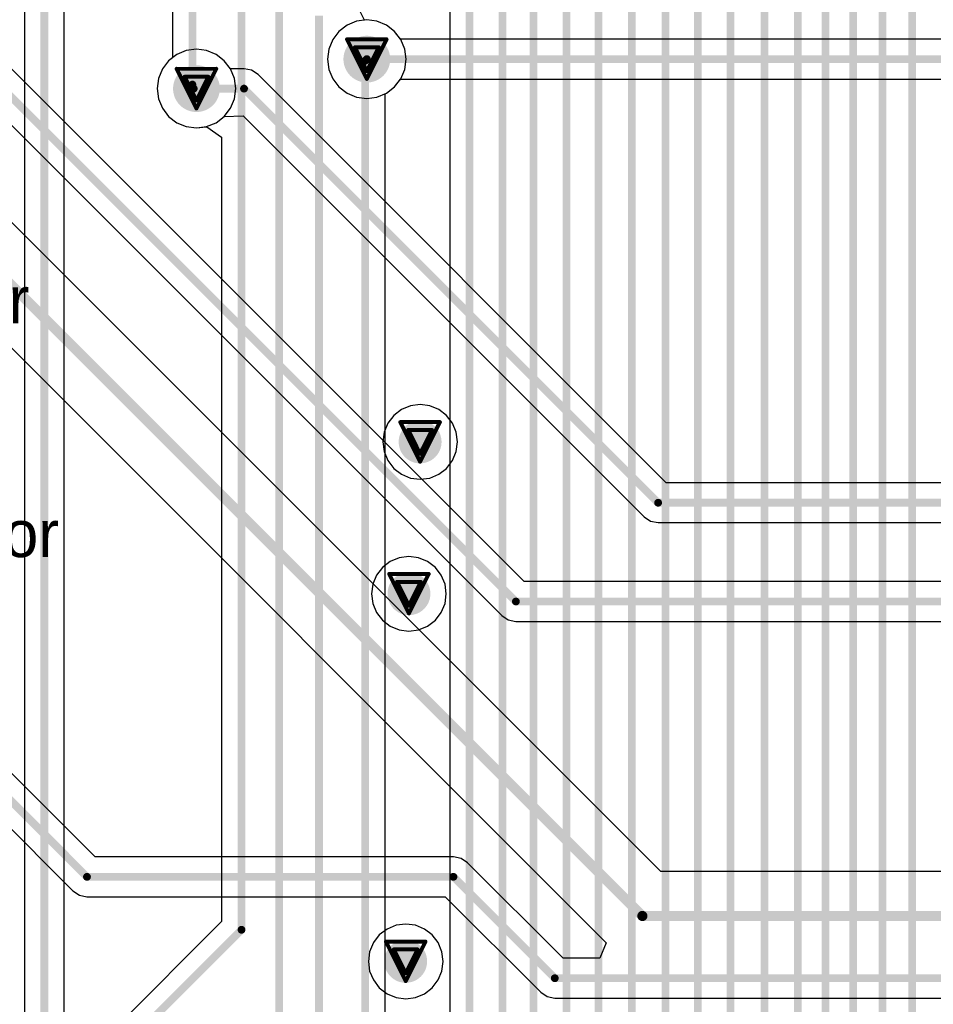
# Model space of a CAD drawing. Header units: millimetres. Extents: x 138 to 555, y 26 to 334.
# Tile 185 of 256: x 217 to 229, y 161 to 174. Entities that reach past the tile are written whole.
import ezdxf

# ---------------------------------------------------------------- set-up
doc = ezdxf.new("R2010")
doc.units = ezdxf.units.MM
for name, color, linetype in [('BottomLayer', 5, 'Continuous'), ('DrillDrawing', 1, 'Continuous'), ('Mechanical27', 56, 'Continuous'), ('MidLayer1', 16, 'Continuous'), ('MidLayer2', 76, 'Continuous'), ('MidLayer3', 90, 'Continuous'), ('MidLayer4', 156, 'Continuous'), ('MultiLayer', 9, 'Continuous'), ('TopLayer', 1, 'Continuous'), ('ViaHoleLayer', 16, 'Continuous')]:
    doc.layers.add(name, color=color, linetype=linetype)

msp = doc.modelspace()

# ---------------------------------------------------------------- linework, layer by layer
at = {"layer": 'BottomLayer'}
for p, q in [((221.556, 174.031), (221.452, 173.95)), ((221.678, 174.081), (221.556, 174.031)), ((221.809, 174.098), (221.678, 174.081)), ((221.939, 174.081), (221.809, 174.098)), ((222.061, 174.031), (221.939, 174.081)), ((222.165, 173.95), (222.061, 174.031)), ((223.827, 166.893), (216.792, 173.927)), ((221.452, 173.95), (221.372, 173.846)), ((222.243, 173.849), (222.165, 173.95)), ((221.372, 173.846), (221.321, 173.724)), ((232.246, 173.849), (222.243, 173.849)), ((216.357, 173.641), (223.541, 166.457)), ((219.372, 173.653), (219.267, 173.573)), ((219.493, 173.703), (219.372, 173.653)), ((219.624, 173.72), (219.493, 173.703)), ((219.754, 173.703), (219.624, 173.72)), ((219.876, 173.653), (219.754, 173.703)), ((219.981, 173.573), (219.876, 173.653)), ((221.321, 173.724), (221.304, 173.594)), ((219.267, 173.573), (219.187, 173.468)), ((220.059, 173.471), (219.981, 173.573)), ((221.304, 173.594), (221.321, 173.463)), ((219.187, 173.468), (219.137, 173.347)), ((220.234, 173.471), (220.059, 173.471)), ((220.332, 173.452), (220.234, 173.471)), ((220.414, 173.396), (220.332, 173.452)), ((225.65, 168.16), (220.414, 173.396)), ((221.321, 173.463), (221.372, 173.342)), ((219.137, 173.347), (219.12, 173.216)), ((221.372, 173.342), (221.452, 173.237)), ((222.165, 173.237), (222.243, 173.339)), ((222.243, 173.339), (232.352, 173.339)), ((219.12, 173.216), (219.137, 173.086)), ((221.452, 173.237), (221.556, 173.157)), ((221.556, 173.157), (221.678, 173.107)), ((221.939, 173.107), (222.061, 173.157)), ((222.061, 173.157), (222.165, 173.237)), ((225.58, 163.175), (215.72, 173.035)), ((219.137, 173.086), (219.187, 172.964)), ((221.678, 173.107), (221.809, 173.089)), ((221.809, 173.089), (221.939, 173.107)), ((219.187, 172.964), (219.267, 172.859)), ((219.267, 172.859), (219.372, 172.779)), ((219.372, 172.779), (219.493, 172.729)), ((219.754, 172.729), (219.876, 172.779)), ((219.876, 172.779), (219.981, 172.859)), ((219.981, 172.859), (220.224, 172.865)), ((220.224, 172.865), (225.365, 167.725)), ((219.493, 172.729), (219.624, 172.712)), ((219.624, 172.712), (219.754, 172.729)), ((215.081, 172.062), (224.88, 162.262)), ((211.34, 169.627), (218.04, 162.927)), ((218.326, 163.362), (212.733, 168.955)), ((231.096, 168.16), (225.65, 168.16)), ((225.365, 167.725), (225.447, 167.67)), ((225.447, 167.67), (225.545, 167.65)), ((225.545, 167.65), (231.096, 167.65)), ((232.3, 166.893), (223.827, 166.893)), ((223.541, 166.457), (223.624, 166.402)), ((223.624, 166.402), (223.721, 166.383)), ((223.721, 166.383), (232.194, 166.383)), ((222.92, 163.362), (218.326, 163.362)), ((223.018, 163.343), (222.92, 163.362)), ((223.101, 163.288), (223.018, 163.343)), ((224.326, 162.062), (223.101, 163.288)), ((234.46, 163.175), (225.58, 163.175)), ((218.04, 162.927), (218.123, 162.872)), ((218.123, 162.872), (218.22, 162.852)), ((218.22, 162.852), (222.815, 162.852)), ((222.815, 162.852), (224.04, 161.627)), ((224.88, 162.262), (224.798, 162.062)), ((224.798, 162.062), (224.326, 162.062)), ((224.04, 161.627), (224.123, 161.572)), ((224.123, 161.572), (224.22, 161.552)), ((224.22, 161.552), (233.777, 161.552))]:
    msp.add_line(p, q, dxfattribs=at)
for points, const_width in [([(221.659, 173.594, 1), (221.959, 173.594, 1)], 0.3), ([(221.784, 173.594, 1), (221.834, 173.594, 1)], 0.05), ([(219.474, 173.216, 1), (219.774, 173.216, 1)], 0.3), ([(219.564, 173.216, 1), (219.614, 173.216, 1)], 0.05), ([(220.209, 173.216, 1), (220.259, 173.216, 1)], 0.05), ([(220.209, 173.216, 1), (220.259, 173.216, 1)], 0.05), ([(222.355, 168.685, 1), (222.63, 168.685, 1)], 0.275), ([(225.52, 167.905, 1), (225.57, 167.905, 1)], 0.05), ([(225.52, 167.905, 1), (225.57, 167.905, 1)], 0.05), ([(222.212, 166.738, 1), (222.487, 166.738, 1)], 0.275), ([(223.696, 166.638, 1), (223.746, 166.638, 1)], 0.05), ([(223.696, 166.638, 1), (223.746, 166.638, 1)], 0.05), ([(218.195, 163.107, 1), (218.245, 163.107, 1)], 0.05), ([(218.195, 163.107, 1), (218.245, 163.107, 1)], 0.05), ([(222.895, 163.107, 1), (222.945, 163.107, 1)], 0.05), ([(222.895, 163.107, 1), (222.945, 163.107, 1)], 0.05), ([(225.311, 162.605, 1), (225.376, 162.605, 1)], 0.065), ([(225.311, 162.605, 1), (225.376, 162.605, 1)], 0.065), ([(222.17, 162.023, 1), (222.445, 162.023, 1)], 0.275), ([(224.195, 161.807, 1), (224.245, 161.807, 1)], 0.05), ([(224.195, 161.807, 1), (224.245, 161.807, 1)], 0.05)]:
    msp.add_lwpolyline(points, format="xyb", close=True, dxfattribs=dict(at, const_width=const_width))
for points, const_width in [([(216.537, 173.821), (223.721, 166.638)], 0.1), ([(221.809, 173.594), (232.352, 173.594)], 0.1), ([(219.589, 173.216), (220.234, 173.216)], 0.1), ([(220.234, 173.216), (225.545, 167.905)], 0.1), ([(215.317, 172.632), (225.344, 162.605)], 0.13), ([(211.445, 169.882), (218.22, 163.107)], 0.1), ([(225.545, 167.905), (231.531, 167.905)], 0.1), ([(223.721, 166.638), (232.3, 166.638)], 0.1), ([(218.22, 163.107), (222.92, 163.107)], 0.1), ([(222.92, 163.107), (224.22, 161.807)], 0.1), ([(225.344, 162.605), (235.027, 162.605)], 0.13), ([(224.22, 161.807), (238.92, 161.807)], 0.1)]:
    msp.add_lwpolyline(points, dxfattribs=dict(at, const_width=const_width))
at = {"layer": 'DrillDrawing', "const_width": 0.0508}
for points in [[(221.555, 173.848), (222.063, 173.848)], [(221.555, 173.848), (221.809, 173.34)], [(221.656, 173.746), (221.961, 173.746)], [(221.656, 173.746), (221.809, 173.441)], [(221.809, 173.34), (222.063, 173.848)], [(221.809, 173.441), (221.961, 173.746)], [(219.37, 173.47), (219.878, 173.47)], [(219.37, 173.47), (219.624, 172.962)], [(219.472, 173.368), (219.776, 173.368)], [(219.472, 173.368), (219.624, 173.064)], [(219.624, 172.962), (219.878, 173.47)], [(219.624, 173.064), (219.776, 173.368)], [(222.238, 168.939), (222.746, 168.939)], [(222.238, 168.939), (222.492, 168.431)], [(222.492, 168.431), (222.746, 168.939)], [(222.34, 168.838), (222.645, 168.838)], [(222.34, 168.838), (222.492, 168.533)], [(222.492, 168.533), (222.645, 168.838)], [(222.095, 166.992), (222.603, 166.992)], [(222.095, 166.992), (222.349, 166.484)], [(222.349, 166.484), (222.603, 166.992)], [(222.197, 166.89), (222.502, 166.89)], [(222.197, 166.89), (222.349, 166.585)], [(222.349, 166.585), (222.502, 166.89)], [(222.054, 162.277), (222.562, 162.277)], [(222.054, 162.277), (222.308, 161.769)], [(222.308, 161.769), (222.562, 162.277)], [(222.155, 162.176), (222.46, 162.176)], [(222.155, 162.176), (222.308, 161.871)], [(222.308, 161.871), (222.46, 162.176)]]:
    msp.add_lwpolyline(points, dxfattribs=at)
at = {"layer": 'DrillDrawing', "const_width": 0.0254}
for points in [[(221.542, 173.848, 1), (221.567, 173.848, 1)], [(221.542, 173.848, 1), (221.567, 173.848, 1)], [(221.644, 173.746, 1), (221.669, 173.746, 1)], [(221.644, 173.746, 1), (221.669, 173.746, 1)], [(221.948, 173.746, 1), (221.974, 173.746, 1)], [(221.948, 173.746, 1), (221.974, 173.746, 1)], [(222.05, 173.848, 1), (222.075, 173.848, 1)], [(222.05, 173.848, 1), (222.075, 173.848, 1)], [(219.357, 173.47, 1), (219.383, 173.47, 1)], [(219.357, 173.47, 1), (219.383, 173.47, 1)], [(219.459, 173.368, 1), (219.484, 173.368, 1)], [(219.459, 173.368, 1), (219.484, 173.368, 1)], [(219.764, 173.368, 1), (219.789, 173.368, 1)], [(219.764, 173.368, 1), (219.789, 173.368, 1)], [(219.865, 173.47, 1), (219.891, 173.47, 1)], [(219.865, 173.47, 1), (219.891, 173.47, 1)], [(221.796, 173.441, 1), (221.821, 173.441, 1)], [(221.796, 173.441, 1), (221.821, 173.441, 1)], [(221.796, 173.34, 1), (221.821, 173.34, 1)], [(221.796, 173.34, 1), (221.821, 173.34, 1)], [(219.611, 173.064, 1), (219.637, 173.064, 1)], [(219.611, 173.064, 1), (219.637, 173.064, 1)], [(219.611, 172.962, 1), (219.637, 172.962, 1)], [(219.611, 172.962, 1), (219.637, 172.962, 1)], [(222.226, 168.939, 1), (222.251, 168.939, 1)], [(222.226, 168.939, 1), (222.251, 168.939, 1)], [(222.734, 168.939, 1), (222.759, 168.939, 1)], [(222.734, 168.939, 1), (222.759, 168.939, 1)], [(222.327, 168.838, 1), (222.353, 168.838, 1)], [(222.327, 168.838, 1), (222.353, 168.838, 1)], [(222.632, 168.838, 1), (222.657, 168.838, 1)], [(222.632, 168.838, 1), (222.657, 168.838, 1)], [(222.48, 168.533, 1), (222.505, 168.533, 1)], [(222.48, 168.533, 1), (222.505, 168.533, 1)], [(222.48, 168.431, 1), (222.505, 168.431, 1)], [(222.48, 168.431, 1), (222.505, 168.431, 1)], [(222.083, 166.992, 1), (222.108, 166.992, 1)], [(222.083, 166.992, 1), (222.108, 166.992, 1)], [(222.591, 166.992, 1), (222.616, 166.992, 1)], [(222.591, 166.992, 1), (222.616, 166.992, 1)], [(222.184, 166.89, 1), (222.21, 166.89, 1)], [(222.184, 166.89, 1), (222.21, 166.89, 1)], [(222.489, 166.89, 1), (222.514, 166.89, 1)], [(222.489, 166.89, 1), (222.514, 166.89, 1)], [(222.337, 166.585, 1), (222.362, 166.585, 1)], [(222.337, 166.585, 1), (222.362, 166.585, 1)], [(222.337, 166.484, 1), (222.362, 166.484, 1)], [(222.337, 166.484, 1), (222.362, 166.484, 1)], [(222.041, 162.277, 1), (222.066, 162.277, 1)], [(222.041, 162.277, 1), (222.066, 162.277, 1)], [(222.549, 162.277, 1), (222.574, 162.277, 1)], [(222.549, 162.277, 1), (222.574, 162.277, 1)], [(222.143, 162.176, 1), (222.168, 162.176, 1)], [(222.143, 162.176, 1), (222.168, 162.176, 1)], [(222.447, 162.176, 1), (222.473, 162.176, 1)], [(222.447, 162.176, 1), (222.473, 162.176, 1)], [(222.295, 161.871, 1), (222.32, 161.871, 1)], [(222.295, 161.871, 1), (222.32, 161.871, 1)], [(222.295, 161.769, 1), (222.32, 161.769, 1)], [(222.295, 161.769, 1), (222.32, 161.769, 1)]]:
    msp.add_lwpolyline(points, format="xyb", close=True, dxfattribs=at)
at = {"layer": 'MidLayer1'}
for p, q in [((221.556, 174.031), (221.452, 173.95)), ((221.678, 174.081), (221.556, 174.031)), ((221.809, 174.098), (221.678, 174.081)), ((221.939, 174.081), (221.809, 174.098)), ((222.061, 174.031), (221.939, 174.081)), ((222.165, 173.95), (222.061, 174.031)), ((221.452, 173.95), (221.372, 173.846)), ((222.245, 173.846), (222.165, 173.95)), ((221.372, 173.846), (221.321, 173.724)), ((222.296, 173.724), (222.245, 173.846)), ((219.372, 173.653), (219.267, 173.573)), ((219.493, 173.703), (219.372, 173.653)), ((219.624, 173.72), (219.493, 173.703)), ((219.754, 173.703), (219.624, 173.72)), ((219.876, 173.653), (219.754, 173.703)), ((219.981, 173.573), (219.876, 173.653)), ((221.321, 173.724), (221.304, 173.594)), ((222.313, 173.594), (222.296, 173.724)), ((219.267, 173.573), (219.187, 173.468)), ((220.061, 173.468), (219.981, 173.573)), ((221.304, 173.594), (221.321, 173.463)), ((222.296, 173.463), (222.313, 173.594)), ((219.187, 173.468), (219.137, 173.347)), ((220.111, 173.347), (220.061, 173.468)), ((221.321, 173.463), (221.372, 173.342)), ((222.245, 173.342), (222.296, 173.463)), ((219.137, 173.347), (219.12, 173.216)), ((220.128, 173.216), (220.111, 173.347)), ((221.372, 173.342), (221.452, 173.237)), ((222.165, 173.237), (222.245, 173.342)), ((219.12, 173.216), (219.137, 173.086)), ((220.111, 173.086), (220.128, 173.216)), ((221.452, 173.237), (221.556, 173.157)), ((221.556, 173.157), (221.678, 173.107)), ((221.939, 173.107), (222.061, 173.157)), ((222.061, 173.157), (222.165, 173.237)), ((219.137, 173.086), (219.187, 172.964)), ((220.061, 172.964), (220.111, 173.086)), ((221.678, 173.107), (221.809, 173.089)), ((221.809, 173.089), (221.939, 173.107)), ((219.187, 172.964), (219.267, 172.859)), ((219.981, 172.859), (220.061, 172.964)), ((219.267, 172.859), (219.372, 172.779)), ((219.372, 172.779), (219.493, 172.729)), ((219.754, 172.729), (219.876, 172.779)), ((219.876, 172.779), (219.981, 172.859)), ((219.493, 172.729), (219.624, 172.712)), ((219.624, 172.712), (219.754, 172.729)), ((222.253, 169.1), (222.154, 169.024)), ((222.368, 169.148), (222.253, 169.1)), ((222.492, 169.164), (222.368, 169.148)), ((222.616, 169.148), (222.492, 169.164)), ((222.732, 169.1), (222.616, 169.148)), ((222.831, 169.024), (222.732, 169.1)), ((222.154, 169.024), (222.077, 168.925)), ((222.907, 168.925), (222.831, 169.024)), ((222.077, 168.925), (222.03, 168.809)), ((222.955, 168.809), (222.907, 168.925)), ((222.03, 168.809), (222.013, 168.685)), ((222.971, 168.685), (222.955, 168.809)), ((222.013, 168.685), (222.03, 168.561)), ((222.955, 168.561), (222.971, 168.685)), ((222.03, 168.561), (222.077, 168.446)), ((222.907, 168.446), (222.955, 168.561)), ((222.077, 168.446), (222.154, 168.346)), ((222.154, 168.346), (222.253, 168.27)), ((222.732, 168.27), (222.831, 168.346)), ((222.831, 168.346), (222.907, 168.446)), ((222.253, 168.27), (222.368, 168.222)), ((222.368, 168.222), (222.492, 168.206)), ((222.492, 168.206), (222.616, 168.222)), ((222.616, 168.222), (222.732, 168.27)), ((222.225, 167.2), (222.11, 167.153)), ((222.349, 167.217), (222.225, 167.2)), ((222.473, 167.2), (222.349, 167.217)), ((222.589, 167.153), (222.473, 167.2)), ((222.011, 167.076), (221.934, 166.977)), ((222.11, 167.153), (222.011, 167.076)), ((222.688, 167.076), (222.589, 167.153)), ((222.764, 166.977), (222.688, 167.076)), ((221.934, 166.977), (221.887, 166.862)), ((222.812, 166.862), (222.764, 166.977)), ((221.887, 166.862), (221.87, 166.738)), ((222.828, 166.738), (222.812, 166.862)), ((221.87, 166.738), (221.887, 166.614)), ((222.812, 166.614), (222.828, 166.738)), ((221.887, 166.614), (221.934, 166.498)), ((222.764, 166.498), (222.812, 166.614)), ((221.934, 166.498), (222.011, 166.399)), ((222.688, 166.399), (222.764, 166.498)), ((222.011, 166.399), (222.11, 166.323)), ((222.11, 166.323), (222.225, 166.275)), ((222.473, 166.275), (222.589, 166.323)), ((222.589, 166.323), (222.688, 166.399)), ((222.225, 166.275), (222.349, 166.259)), ((222.349, 166.259), (222.473, 166.275)), ((222.068, 162.438), (221.969, 162.362)), ((222.184, 162.486), (222.068, 162.438)), ((222.308, 162.502), (222.184, 162.486)), ((222.432, 162.486), (222.308, 162.502)), ((222.547, 162.438), (222.432, 162.486)), ((222.646, 162.362), (222.547, 162.438)), ((221.969, 162.362), (221.893, 162.263)), ((222.723, 162.263), (222.646, 162.362)), ((221.845, 162.147), (221.829, 162.023)), ((221.893, 162.263), (221.845, 162.147)), ((222.77, 162.147), (222.723, 162.263)), ((222.787, 162.023), (222.77, 162.147)), ((221.829, 162.023), (221.845, 161.899)), ((222.77, 161.899), (222.787, 162.023)), ((221.845, 161.899), (221.893, 161.784)), ((222.723, 161.784), (222.77, 161.899)), ((221.893, 161.784), (221.969, 161.685)), ((222.646, 161.685), (222.723, 161.784)), ((221.969, 161.685), (222.068, 161.608)), ((222.547, 161.608), (222.646, 161.685)), ((222.068, 161.608), (222.184, 161.561)), ((222.184, 161.561), (222.308, 161.544)), ((222.308, 161.544), (222.432, 161.561)), ((222.432, 161.561), (222.547, 161.608))]:
    msp.add_line(p, q, dxfattribs=at)
for points, const_width in [([(221.659, 173.594, 1), (221.959, 173.594, 1)], 0.3), ([(219.474, 173.216, 1), (219.774, 173.216, 1)], 0.3), ([(222.355, 168.685, 1), (222.63, 168.685, 1)], 0.275), ([(222.212, 166.738, 1), (222.487, 166.738, 1)], 0.275), ([(222.17, 162.023, 1), (222.445, 162.023, 1)], 0.275)]:
    msp.add_lwpolyline(points, format="xyb", close=True, dxfattribs=dict(at, const_width=const_width))
at = {"layer": 'MidLayer2'}
for p, q in [((221.556, 174.031), (221.452, 173.95)), ((221.678, 174.081), (221.556, 174.031)), ((221.809, 174.098), (221.678, 174.081)), ((221.939, 174.081), (221.809, 174.098)), ((222.061, 174.031), (221.939, 174.081)), ((222.165, 173.95), (222.061, 174.031)), ((221.452, 173.95), (221.372, 173.846)), ((222.245, 173.846), (222.165, 173.95)), ((221.372, 173.846), (221.321, 173.724)), ((222.296, 173.724), (222.245, 173.846)), ((219.372, 173.653), (219.267, 173.573)), ((219.493, 173.703), (219.372, 173.653)), ((219.624, 173.72), (219.493, 173.703)), ((219.754, 173.703), (219.624, 173.72)), ((219.876, 173.653), (219.754, 173.703)), ((219.981, 173.573), (219.876, 173.653)), ((221.321, 173.724), (221.304, 173.594)), ((222.313, 173.594), (222.296, 173.724)), ((219.267, 173.573), (219.187, 173.468)), ((220.061, 173.468), (219.981, 173.573)), ((221.304, 173.594), (221.321, 173.463)), ((222.296, 173.463), (222.313, 173.594)), ((219.187, 173.468), (219.137, 173.347)), ((220.111, 173.347), (220.061, 173.468)), ((221.321, 173.463), (221.372, 173.342)), ((222.245, 173.342), (222.296, 173.463)), ((219.137, 173.347), (219.12, 173.216)), ((220.128, 173.216), (220.111, 173.347)), ((221.372, 173.342), (221.452, 173.237)), ((222.165, 173.237), (222.245, 173.342)), ((219.12, 173.216), (219.137, 173.086)), ((220.111, 173.086), (220.128, 173.216)), ((221.452, 173.237), (221.556, 173.157)), ((221.556, 173.157), (221.678, 173.107)), ((221.939, 173.107), (222.061, 173.157)), ((222.061, 173.157), (222.165, 173.237)), ((219.137, 173.086), (219.187, 172.964)), ((220.061, 172.964), (220.111, 173.086)), ((221.678, 173.107), (221.809, 173.089)), ((221.809, 173.089), (221.939, 173.107)), ((219.187, 172.964), (219.267, 172.859)), ((219.981, 172.859), (220.061, 172.964)), ((219.267, 172.859), (219.372, 172.779)), ((219.372, 172.779), (219.493, 172.729)), ((219.754, 172.729), (219.876, 172.779)), ((219.876, 172.779), (219.981, 172.859)), ((219.493, 172.729), (219.624, 172.712)), ((219.624, 172.712), (219.754, 172.729))]:
    msp.add_line(p, q, dxfattribs=at)
for points, const_width in [([(221.659, 173.594, 1), (221.959, 173.594, 1)], 0.3), ([(219.474, 173.216, 1), (219.774, 173.216, 1)], 0.3), ([(222.355, 168.685, 1), (222.63, 168.685, 1)], 0.275), ([(222.212, 166.738, 1), (222.487, 166.738, 1)], 0.275), ([(222.17, 162.023, 1), (222.445, 162.023, 1)], 0.275)]:
    msp.add_lwpolyline(points, format="xyb", close=True, dxfattribs=dict(at, const_width=const_width))
at = {"layer": 'MidLayer3'}
for p, q in [((221.556, 174.031), (221.452, 173.95)), ((221.678, 174.081), (221.556, 174.031)), ((221.809, 174.098), (221.678, 174.081)), ((221.939, 174.081), (221.809, 174.098)), ((222.061, 174.031), (221.939, 174.081)), ((222.165, 173.95), (222.061, 174.031)), ((221.452, 173.95), (221.372, 173.846)), ((222.245, 173.846), (222.165, 173.95)), ((221.372, 173.846), (221.321, 173.724)), ((222.296, 173.724), (222.245, 173.846)), ((219.372, 173.653), (219.267, 173.573)), ((219.493, 173.703), (219.372, 173.653)), ((219.624, 173.72), (219.493, 173.703)), ((219.754, 173.703), (219.624, 173.72)), ((219.876, 173.653), (219.754, 173.703)), ((219.981, 173.573), (219.876, 173.653)), ((221.321, 173.724), (221.304, 173.594)), ((222.313, 173.594), (222.296, 173.724)), ((219.267, 173.573), (219.187, 173.468)), ((220.061, 173.468), (219.981, 173.573)), ((221.304, 173.594), (221.321, 173.463)), ((222.296, 173.463), (222.313, 173.594)), ((219.187, 173.468), (219.137, 173.347)), ((220.111, 173.347), (220.061, 173.468)), ((221.321, 173.463), (221.372, 173.342)), ((222.245, 173.342), (222.296, 173.463)), ((219.137, 173.347), (219.12, 173.216)), ((220.128, 173.216), (220.111, 173.347)), ((221.372, 173.342), (221.452, 173.237)), ((222.165, 173.237), (222.245, 173.342)), ((219.12, 173.216), (219.137, 173.086)), ((220.111, 173.086), (220.128, 173.216)), ((221.452, 173.237), (221.556, 173.157)), ((221.556, 173.157), (221.678, 173.107)), ((221.939, 173.107), (222.061, 173.157)), ((222.061, 173.157), (222.165, 173.237)), ((219.137, 173.086), (219.187, 172.964)), ((220.061, 172.964), (220.111, 173.086)), ((221.678, 173.107), (221.809, 173.089)), ((221.809, 173.089), (221.939, 173.107)), ((219.187, 172.964), (219.267, 172.859)), ((219.981, 172.859), (220.061, 172.964)), ((219.267, 172.859), (219.372, 172.779)), ((219.372, 172.779), (219.493, 172.729)), ((219.754, 172.729), (219.876, 172.779)), ((219.876, 172.779), (219.981, 172.859)), ((219.493, 172.729), (219.624, 172.712)), ((219.624, 172.712), (219.754, 172.729))]:
    msp.add_line(p, q, dxfattribs=at)
for points, const_width in [([(221.659, 173.594, 1), (221.959, 173.594, 1)], 0.3), ([(219.474, 173.216, 1), (219.774, 173.216, 1)], 0.3), ([(222.355, 168.685, 1), (222.63, 168.685, 1)], 0.275), ([(222.212, 166.738, 1), (222.487, 166.738, 1)], 0.275), ([(222.17, 162.023, 1), (222.445, 162.023, 1)], 0.275)]:
    msp.add_lwpolyline(points, format="xyb", close=True, dxfattribs=dict(at, const_width=const_width))
at = {"layer": 'MidLayer4'}
for p, q in [((221.556, 174.031), (221.452, 173.95)), ((221.678, 174.081), (221.556, 174.031)), ((221.809, 174.098), (221.678, 174.081)), ((221.939, 174.081), (221.809, 174.098)), ((222.061, 174.031), (221.939, 174.081)), ((222.165, 173.95), (222.061, 174.031)), ((221.452, 173.95), (221.372, 173.846)), ((222.245, 173.846), (222.165, 173.95)), ((221.372, 173.846), (221.321, 173.724)), ((222.296, 173.724), (222.245, 173.846)), ((219.372, 173.653), (219.267, 173.573)), ((219.493, 173.703), (219.372, 173.653)), ((219.624, 173.72), (219.493, 173.703)), ((219.754, 173.703), (219.624, 173.72)), ((219.876, 173.653), (219.754, 173.703)), ((219.981, 173.573), (219.876, 173.653)), ((221.321, 173.724), (221.304, 173.594)), ((222.313, 173.594), (222.296, 173.724)), ((219.267, 173.573), (219.187, 173.468)), ((220.061, 173.468), (219.981, 173.573)), ((221.304, 173.594), (221.321, 173.463)), ((222.296, 173.463), (222.313, 173.594)), ((219.187, 173.468), (219.137, 173.347)), ((220.111, 173.347), (220.061, 173.468)), ((221.321, 173.463), (221.372, 173.342)), ((222.245, 173.342), (222.296, 173.463)), ((219.137, 173.347), (219.12, 173.216)), ((220.128, 173.216), (220.111, 173.347)), ((221.372, 173.342), (221.452, 173.237)), ((222.165, 173.237), (222.245, 173.342)), ((219.12, 173.216), (219.137, 173.086)), ((220.111, 173.086), (220.128, 173.216)), ((221.452, 173.237), (221.556, 173.157)), ((221.556, 173.157), (221.678, 173.107)), ((221.939, 173.107), (222.061, 173.157)), ((222.061, 173.157), (222.165, 173.237)), ((219.137, 173.086), (219.187, 172.964)), ((220.061, 172.964), (220.111, 173.086)), ((221.678, 173.107), (221.809, 173.089)), ((221.809, 173.089), (221.939, 173.107)), ((219.187, 172.964), (219.267, 172.859)), ((219.981, 172.859), (220.061, 172.964)), ((219.267, 172.859), (219.372, 172.779)), ((219.372, 172.779), (219.493, 172.729)), ((219.754, 172.729), (219.876, 172.779)), ((219.876, 172.779), (219.981, 172.859)), ((219.493, 172.729), (219.624, 172.712)), ((219.624, 172.712), (219.754, 172.729)), ((222.253, 169.1), (222.154, 169.024)), ((222.368, 169.148), (222.253, 169.1)), ((222.492, 169.164), (222.368, 169.148)), ((222.616, 169.148), (222.492, 169.164)), ((222.732, 169.1), (222.616, 169.148)), ((222.831, 169.024), (222.732, 169.1)), ((222.154, 169.024), (222.077, 168.925)), ((222.907, 168.925), (222.831, 169.024)), ((222.077, 168.925), (222.03, 168.809)), ((222.955, 168.809), (222.907, 168.925)), ((222.03, 168.809), (222.013, 168.685)), ((222.971, 168.685), (222.955, 168.809)), ((222.013, 168.685), (222.03, 168.561)), ((222.955, 168.561), (222.971, 168.685)), ((222.03, 168.561), (222.077, 168.446)), ((222.907, 168.446), (222.955, 168.561)), ((222.077, 168.446), (222.154, 168.346)), ((222.154, 168.346), (222.253, 168.27)), ((222.732, 168.27), (222.831, 168.346)), ((222.831, 168.346), (222.907, 168.446)), ((222.253, 168.27), (222.368, 168.222)), ((222.368, 168.222), (222.492, 168.206)), ((222.492, 168.206), (222.616, 168.222)), ((222.616, 168.222), (222.732, 168.27)), ((222.225, 167.2), (222.11, 167.153)), ((222.349, 167.217), (222.225, 167.2)), ((222.473, 167.2), (222.349, 167.217)), ((222.589, 167.153), (222.473, 167.2)), ((222.011, 167.076), (221.934, 166.977)), ((222.11, 167.153), (222.011, 167.076)), ((222.688, 167.076), (222.589, 167.153)), ((222.764, 166.977), (222.688, 167.076)), ((221.934, 166.977), (221.887, 166.862)), ((222.812, 166.862), (222.764, 166.977)), ((221.887, 166.862), (221.87, 166.738)), ((222.828, 166.738), (222.812, 166.862)), ((221.87, 166.738), (221.887, 166.614)), ((222.812, 166.614), (222.828, 166.738)), ((221.887, 166.614), (221.934, 166.498)), ((222.764, 166.498), (222.812, 166.614)), ((221.934, 166.498), (222.011, 166.399)), ((222.688, 166.399), (222.764, 166.498)), ((222.011, 166.399), (222.11, 166.323)), ((222.11, 166.323), (222.225, 166.275)), ((222.473, 166.275), (222.589, 166.323)), ((222.589, 166.323), (222.688, 166.399)), ((222.225, 166.275), (222.349, 166.259)), ((222.349, 166.259), (222.473, 166.275)), ((222.068, 162.438), (221.969, 162.362)), ((222.184, 162.486), (222.068, 162.438)), ((222.308, 162.502), (222.184, 162.486)), ((222.432, 162.486), (222.308, 162.502)), ((222.547, 162.438), (222.432, 162.486)), ((222.646, 162.362), (222.547, 162.438)), ((221.969, 162.362), (221.893, 162.263)), ((222.723, 162.263), (222.646, 162.362)), ((221.845, 162.147), (221.829, 162.023)), ((221.893, 162.263), (221.845, 162.147)), ((222.77, 162.147), (222.723, 162.263)), ((222.787, 162.023), (222.77, 162.147)), ((221.829, 162.023), (221.845, 161.899)), ((222.77, 161.899), (222.787, 162.023)), ((221.845, 161.899), (221.893, 161.784)), ((222.723, 161.784), (222.77, 161.899)), ((221.893, 161.784), (221.969, 161.685)), ((222.646, 161.685), (222.723, 161.784)), ((221.969, 161.685), (222.068, 161.608)), ((222.547, 161.608), (222.646, 161.685)), ((222.068, 161.608), (222.184, 161.561)), ((222.184, 161.561), (222.308, 161.544)), ((222.308, 161.544), (222.432, 161.561)), ((222.432, 161.561), (222.547, 161.608))]:
    msp.add_line(p, q, dxfattribs=at)
for points, const_width in [([(221.659, 173.594, 1), (221.959, 173.594, 1)], 0.3), ([(219.474, 173.216, 1), (219.774, 173.216, 1)], 0.3), ([(222.355, 168.685, 1), (222.63, 168.685, 1)], 0.275), ([(222.212, 166.738, 1), (222.487, 166.738, 1)], 0.275), ([(222.17, 162.023, 1), (222.445, 162.023, 1)], 0.275)]:
    msp.add_lwpolyline(points, format="xyb", close=True, dxfattribs=dict(at, const_width=const_width))
at = {"layer": 'MultiLayer'}
for points, const_width in [([(221.659, 173.594, 1), (221.959, 173.594, 1)], 0.3), ([(219.474, 173.216, 1), (219.774, 173.216, 1)], 0.3), ([(222.355, 168.685, 1), (222.63, 168.685, 1)], 0.275), ([(222.212, 166.738, 1), (222.487, 166.738, 1)], 0.275), ([(222.17, 162.023, 1), (222.445, 162.023, 1)], 0.275)]:
    msp.add_lwpolyline(points, format="xyb", close=True, dxfattribs=dict(at, const_width=const_width))
at = {"layer": 'TopLayer'}
for p, q in [((222.872, 190.998), (222.872, 152.153)), ((217.418, 180.92), (217.418, 142.355)), ((217.927, 154.016), (217.927, 179.671)), ((219.317, 178.311), (219.317, 173.611)), ((221.78, 174.094), (221.687, 174.284)), ((221.809, 174.098), (221.78, 174.094)), ((221.939, 174.081), (221.809, 174.098)), ((222.061, 174.031), (221.939, 174.081)), ((222.165, 173.95), (222.061, 174.031)), ((222.245, 173.846), (222.165, 173.95)), ((222.296, 173.724), (222.245, 173.846)), ((222.313, 173.594), (222.296, 173.724)), ((219.267, 173.573), (219.187, 173.468)), ((219.317, 173.611), (219.267, 173.573)), ((222.296, 173.463), (222.313, 173.594)), ((219.187, 173.468), (219.137, 173.347)), ((222.245, 173.342), (222.296, 173.463)), ((219.137, 173.347), (219.12, 173.216)), ((222.165, 173.237), (222.245, 173.342)), ((219.12, 173.216), (219.137, 173.086)), ((222.043, 173.15), (222.061, 173.157)), ((222.043, 145.299), (222.043, 173.15)), ((222.061, 173.157), (222.165, 173.237)), ((219.137, 173.086), (219.187, 172.964)), ((219.187, 172.964), (219.267, 172.859)), ((219.267, 172.859), (219.372, 172.779)), ((219.372, 172.779), (219.493, 172.729)), ((219.493, 172.729), (219.624, 172.712)), ((219.624, 172.712), (219.747, 172.728)), ((219.747, 172.728), (219.756, 172.728)), ((219.756, 172.728), (219.947, 172.592)), ((219.947, 172.592), (219.947, 162.534)), ((219.947, 162.534), (218.381, 160.969))]:
    msp.add_line(p, q, dxfattribs=at)
at = {"layer": 'TopLayer', "const_width": 0.1}
for points in [[(228.424, 155.429), (228.424, 192.44)], [(228.803, 155.738), (228.803, 192.496)], [(228.046, 155.163), (228.046, 192.314)], [(227.691, 154.784), (227.691, 192.173)], [(226.474, 153.956), (226.474, 192.037)], [(226.909, 154.212), (226.909, 192.057)], [(227.336, 154.419), (227.336, 192.077)], [(225.207, 153.242), (225.207, 191.908)], [(225.639, 153.453), (225.639, 191.935)], [(226.055, 153.715), (226.055, 191.979)], [(224.781, 152.956), (224.781, 191.779)], [(224.37, 152.712), (224.37, 191.729)], [(223.948, 152.507), (223.948, 191.588)], [(223.548, 152.317), (223.548, 191.319)], [(223.127, 152.153), (223.127, 191.104)], [(220.202, 162.428), (220.202, 183.051)], [(217.673, 142.355), (217.673, 181.026)], [(219.572, 173.268), (219.572, 178.316)], [(220.686, 144.706), (220.686, 174.644)], [(221.195, 144.967), (221.195, 174.152)], [(221.788, 173.573), (221.809, 173.594)], [(221.788, 145.193), (221.788, 173.573)], [(218.562, 160.788), (220.202, 162.428)]]:
    msp.add_lwpolyline(points, dxfattribs=at)
at = {"layer": 'TopLayer'}
for points, const_width in [([(221.659, 173.594, 1), (221.959, 173.594, 1)], 0.3), ([(221.784, 173.594, 1), (221.834, 173.594, 1)], 0.05), ([(219.474, 173.216, 1), (219.774, 173.216, 1)], 0.3), ([(221.763, 173.573, 1), (221.813, 173.573, 1)], 0.05), ([(221.763, 173.573, 1), (221.813, 173.573, 1)], 0.05), ([(219.547, 173.268, 1), (219.597, 173.268, 1)], 0.05), ([(222.355, 168.685, 1), (222.63, 168.685, 1)], 0.275), ([(222.212, 166.738, 1), (222.487, 166.738, 1)], 0.275), ([(220.177, 162.428, 1), (220.227, 162.428, 1)], 0.05), ([(220.177, 162.428, 1), (220.227, 162.428, 1)], 0.05), ([(222.17, 162.023, 1), (222.445, 162.023, 1)], 0.275)]:
    msp.add_lwpolyline(points, format="xyb", close=True, dxfattribs=dict(at, const_width=const_width))
at = {"layer": 'ViaHoleLayer', "const_width": 0.15}
for points in [[(221.734, 173.594, 1), (221.884, 173.594, 1)], [(219.549, 173.216, 1), (219.699, 173.216, 1)], [(222.417, 168.685, 1), (222.567, 168.685, 1)], [(222.274, 166.738, 1), (222.424, 166.738, 1)], [(222.233, 162.023, 1), (222.383, 162.023, 1)]]:
    msp.add_lwpolyline(points, format="xyb", close=True, dxfattribs=at)

# ---------------------------------------------------------------- texts
at = {"layer": 'Mechanical27'}
for p in [(213.512, 170.205), (213.893, 167.208)]:
    msp.add_text('.designator', height=0.6, dxfattribs=at).set_placement(p)

doc.saveas('drawing.dxf')
